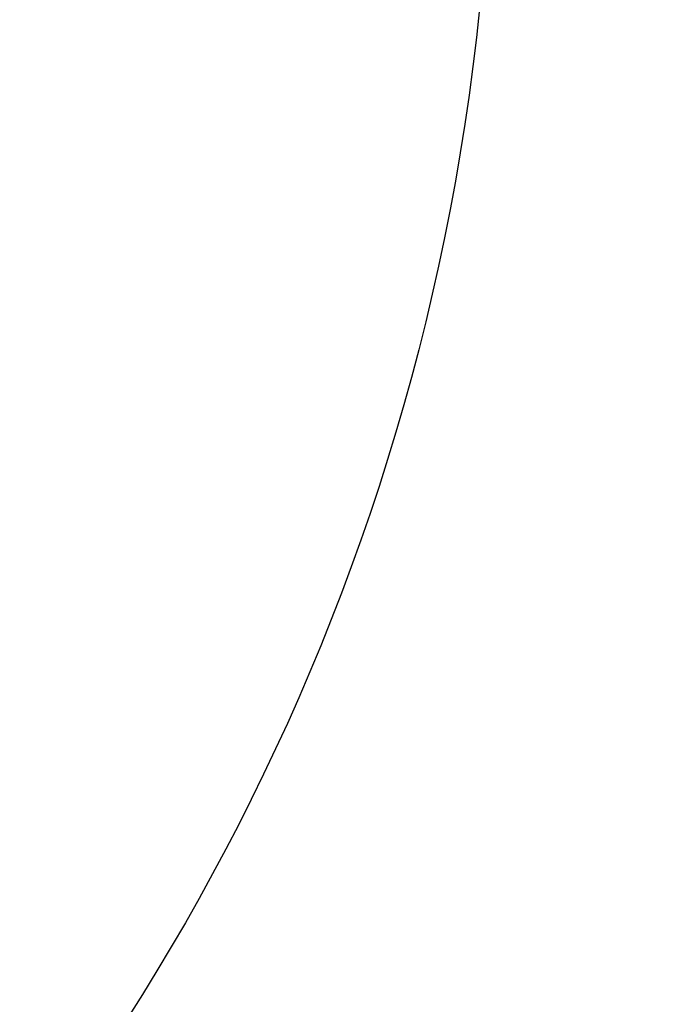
# Model space of a CAD drawing. Header units: millimetres. Extents: x 6 to 273, y 6 to 210.
# Tile 37 of 75: x 45.653 to 46.188, y 52.226 to 53.035. Entities that reach past the tile are written whole.
import ezdxf

# ---------------------------------------------------------------- set-up
doc = ezdxf.new("R2010")
doc.units = ezdxf.units.MM

msp = doc.modelspace()

# ---------------------------------------------------------------- linework, layer by layer
for centre, radius in [((46.04144, 49.93893), 12.5), ((46.04144, 49.93893), 9.55), ((46.04144, 49.93893), 9.25), ((46.04144, 49.93893), 9.05), ((46.04144, 49.93893), 8.9), ((46.04144, 49.93893), 7.7), ((44.14144, 53.23893), 1.9)]:
    msp.add_circle(centre, radius)
for centre, radius, start, end in [((46.04144, 49.93893), 10.21748, 161.887879, 82.849707), ((46.04145, 49.93893), 7.39357, 188.938651, 171.061349), ((46.04144, 49.93893), 7.25, 198.913349, 161.086651), ((46.04144, 49.93893), 11.0835, 161.887881, 322.847574)]:
    msp.add_arc(centre, radius, start, end)
msp.add_open_spline([(55.13255, 43.65315), (55.23352, 43.78292), (55.71743, 44.40485), (56.31986, 45.69788), (56.90685, 47.47537), (57.1584, 49.3389), (57.10567, 51.21525), (56.73035, 53.0556), (56.05769, 54.80885), (55.09421, 56.42083), (53.87859, 57.85223), (52.43548, 59.05396), (50.81428, 60.0018), (49.05454, 60.65755), (47.21088, 61.01474), (45.33326, 61.05045), (43.4754, 60.77666), (41.69191, 60.18833), (40.03, 59.31437), (38.54098, 58.16879), (37.25536, 56.77971), (36.19816, 55.18026), (35.73747, 53.98311), (35.50713, 53.38454)], degree=3, knots=[0, 0, 0, 0, 0.012978, 0.062196, 0.111414, 0.160633, 0.209851, 0.259069, 0.308287, 0.357506, 0.406724, 0.455942, 0.50516, 0.554379, 0.603597, 0.652815, 0.702033, 0.751252, 0.80047, 0.849688, 0.898907, 0.949453, 1, 1, 1, 1])

doc.saveas('drawing.dxf')
